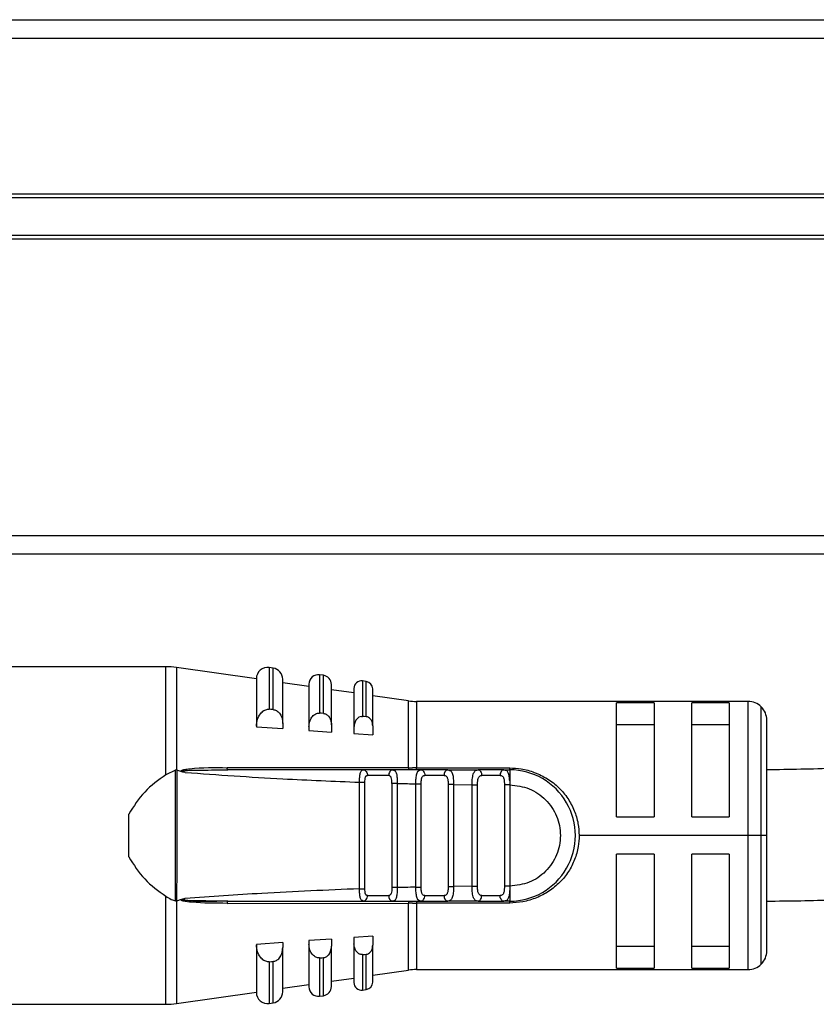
# Model space of a CAD drawing. Header units: millimetres. Extents: x -498 to 1961, y 417 to 918.
# Tile 7 of 18: x -4 to 39, y 649 to 702. Entities that reach past the tile are written whole.
import ezdxf

# ---------------------------------------------------------------- set-up
doc = ezdxf.new("R2010")
doc.units = ezdxf.units.MM

# ---------------------------------------------------------------- blocks, each defined once
blk = doc.blocks.new('Drawing View2')
at = {"color": 7, "linetype": 'Continuous', "lineweight": 25}
for p, q in [((-117.3, 36.699), (382.3, 36.699)), ((382.3, 35.699), (-117.3, 35.699)), ((377.5, 27.399), (-112.5, 27.399)), ((377.5, 27.199), (-112.5, 27.199)), ((377.5, 25.199), (-112.5, 25.199)), ((377.5, 24.999), (-112.5, 24.999)), ((-117.3, 9.199), (382.3, 9.199)), ((382.3, 8.199), (-117.3, 8.199)), ((-67.252, 2.204), (-77.228, 2.204)), ((-67.252, -3.56), (-67.252, 2.204)), ((-62.428, 1.551), (-66.682, 2.163)), ((-66.682, 2.163), (-66.682, -3.305)), ((-61.543, 2.13), (-61.743, 2.159)), ((-61.743, 2.159), (-61.743, -0.067)), ((-61.543, -0.082), (-61.543, 2.13)), ((-58.857, 1.744), (-59.057, 1.773)), ((-59.057, 1.773), (-59.057, -0.271)), ((-58.857, -0.287), (-58.857, 1.744)), ((-62.428, 1.565), (-62.428, -0.972)), ((-61.028, -0.828), (-61.028, 1.537)), ((-59.628, 1.148), (-61.028, 1.349)), ((-59.628, 1.278), (-59.628, -1.009)), ((-58.428, -0.898), (-58.428, 1.249)), ((-56.572, 1.415), (-56.772, 1.444)), ((-56.772, 1.444), (-56.772, -0.447)), ((-56.572, -0.463), (-56.572, 1.415)), ((-57.228, 0.802), (-58.428, 0.975)), ((-57.228, 1.048), (-57.228, -1.025)), ((-56.228, -0.945), (-56.228, 1.019)), ((-54.324, 0.384), (-56.228, 0.658)), ((-54.324, -3.196), (-54.324, 0.384)), ((-36.228, 0.354), (-53.897, 0.354)), ((-53.897, 0.354), (-53.897, -3.197)), ((-41.228, 0.283), (-43.228, 0.283)), ((-43.228, -5.796), (-43.228, 0.283)), ((-41.228, 0.283), (-41.228, -5.796)), ((-37.228, 0.283), (-39.228, 0.283)), ((-39.228, -5.796), (-39.228, 0.283)), ((-37.228, 0.283), (-37.228, -5.796)), ((-36.228, -6.796), (-36.228, 0.354)), ((-35.521, -6.796), (-35.521, 0.061)), ((-61.829, -0.069), (-61.743, -0.067)), ((-59.129, -0.273), (-59.057, -0.271)), ((-62.428, -0.972), (-62.428, -0.994)), ((-62.428, -0.994), (-61.028, -1.092)), ((-61.028, -0.828), (-61.028, -1.092)), ((-59.628, -1.009), (-59.628, -1.192)), ((-58.428, -0.898), (-58.428, -1.278)), ((-57.228, -1.025), (-57.228, -1.364)), ((-56.228, -0.945), (-56.228, -1.436)), ((-43.228, -0.88), (-41.228, -0.88)), ((-39.228, -0.88), (-37.228, -0.88)), ((-35.228, -6.796), (-35.228, -0.646)), ((-59.628, -1.192), (-58.428, -1.278)), ((-57.228, -1.364), (-56.228, -1.436)), ((-66.732, -3.306), (-67.252, -3.56)), ((-66.738, -10.285), (-66.732, -3.306)), ((-66.682, -3.305), (-66.662, -3.31)), ((-66.448, -3.39), (-66.662, -3.31)), ((-64.643, -3.302), (-63.959, -3.296)), ((-54.324, -3.196), (-63.988, -3.18)), ((-63.959, -3.296), (-63.968, -3.289)), ((-56.741, -3.296), (-56.656, -3.318)), ((-55.159, -3.296), (-56.741, -3.296)), ((-55.379, -3.596), (-56.509, -3.596)), ((-55.159, -3.296), (-55.239, -3.318)), ((-55.159, -3.296), (-55.087, -3.327)), ((-53.897, -3.197), (-48.929, -3.197)), ((-53.897, -3.296), (-53.897, -3.197)), ((-53.591, -3.317), (-53.701, -3.311)), ((-53.663, -3.296), (-53.582, -3.319)), ((-52.221, -3.296), (-53.663, -3.296)), ((-52.423, -3.596), (-53.453, -3.596)), ((-52.221, -3.296), (-52.138, -3.327)), ((-52.221, -3.296), (-50.616, -3.296)), ((-52.175, -3.311), (-52.202, -3.313)), ((-50.616, -3.296), (-50.541, -3.319)), ((-49.248, -3.296), (-50.616, -3.296)), ((-49.442, -3.596), (-50.42, -3.596)), ((-49.151, -3.323), (-49.248, -3.296)), ((-49.248, -3.296), (-48.929, -3.296)), ((-56.935, -9.638), (-56.935, -3.955)), ((-56.647, -9.638), (-56.647, -3.955)), ((-55.21, -4.017), (-55.21, -9.576)), ((-54.922, -4.017), (-54.922, -9.576)), ((-53.935, -9.552), (-53.935, -4.041)), ((-53.647, -9.552), (-53.647, -4.041)), ((-51.922, -4.076), (-52.21, -4.076)), ((-52.21, -4.076), (-52.21, -9.516)), ((-51.922, -4.077), (-50.935, -4.087)), ((-51.922, -4.077), (-51.922, -9.516)), ((-50.935, -9.506), (-50.935, -4.087)), ((-50.647, -9.506), (-50.647, -4.087)), ((-49.21, -4.096), (-49.21, -9.496)), ((-48.928, -3.886), (-48.927, -3.931)), ((-48.927, -3.931), (-48.922, -4.096)), ((-48.922, -4.096), (-48.922, -9.496)), ((-69.228, -7.936), (-69.228, -5.657)), ((-43.228, -5.796), (-41.228, -5.796)), ((-39.228, -5.796), (-37.228, -5.796)), ((-36.228, -6.796), (-45.228, -6.796)), ((-35.521, -6.796), (-36.228, -6.796)), ((-36.228, -13.946), (-36.228, -6.796)), ((-35.228, -6.796), (-35.521, -6.796)), ((-35.521, -13.653), (-35.521, -6.796)), ((-35.228, -12.946), (-35.228, -6.796)), ((-41.228, -7.796), (-43.228, -7.796)), ((-43.228, -13.876), (-43.228, -7.796)), ((-41.228, -7.796), (-41.228, -13.876)), ((-37.228, -7.796), (-39.228, -7.796)), ((-39.228, -13.876), (-39.228, -7.796)), ((-37.228, -7.796), (-37.228, -13.876)), ((-54.922, -9.576), (-55.21, -9.576)), ((-52.21, -9.516), (-51.922, -9.516)), ((-50.935, -9.506), (-51.922, -9.516)), ((-48.922, -9.496), (-48.928, -9.706)), ((-67.252, -15.796), (-67.252, -10.033)), ((-66.447, -10.202), (-66.682, -10.289)), ((-66.682, -10.289), (-66.682, -15.756)), ((-66.445, -10.249), (-66.217, -10.242)), ((-65.836, -10.296), (-64.542, -10.296)), ((-63.988, -10.413), (-54.324, -10.397)), ((-56.741, -10.296), (-56.797, -10.268)), ((-56.741, -10.296), (-56.656, -10.275)), ((-56.741, -10.296), (-55.159, -10.296)), ((-56.509, -9.996), (-55.379, -9.996)), ((-55.12, -10.296), (-54.295, -10.296)), ((-54.324, -13.977), (-54.324, -10.397)), ((-48.929, -10.396), (-53.897, -10.396)), ((-53.897, -10.396), (-53.897, -13.946)), ((-53.702, -10.282), (-53.581, -10.275)), ((-53.663, -10.296), (-53.585, -10.274)), ((-53.663, -10.296), (-52.221, -10.296)), ((-53.453, -9.996), (-52.423, -9.996)), ((-50.616, -10.296), (-52.221, -10.296)), ((-50.663, -10.281), (-50.536, -10.274)), ((-50.616, -10.296), (-50.541, -10.274)), ((-50.616, -10.296), (-49.248, -10.296)), ((-50.42, -9.996), (-49.442, -9.996)), ((-48.929, -10.296), (-49.248, -10.296)), ((-61.028, -12.5), (-62.428, -12.599)), ((-61.028, -12.5), (-61.028, -12.765)), ((-58.428, -12.315), (-59.628, -12.401)), ((-59.628, -12.401), (-59.628, -12.584)), ((-59.628, -12.584), (-59.628, -14.87)), ((-58.428, -12.315), (-58.428, -12.695)), ((-56.228, -12.157), (-57.228, -12.229)), ((-57.228, -12.229), (-57.228, -12.567)), ((-57.228, -12.567), (-57.228, -14.641)), ((-56.228, -12.157), (-56.228, -12.648)), ((-62.428, -12.599), (-62.428, -12.62)), ((-62.428, -12.62), (-62.428, -15.158)), ((-61.028, -15.129), (-61.028, -12.765)), ((-58.428, -14.842), (-58.428, -12.695)), ((-56.228, -14.612), (-56.228, -12.648)), ((-41.228, -12.712), (-43.228, -12.712)), ((-37.228, -12.712), (-39.228, -12.712)), ((-61.743, -13.525), (-61.829, -13.524)), ((-61.743, -13.525), (-61.743, -15.752)), ((-61.543, -15.723), (-61.543, -13.51)), ((-59.057, -13.321), (-59.129, -13.32)), ((-59.057, -13.321), (-59.057, -15.365)), ((-58.857, -15.337), (-58.857, -13.306)), ((-56.772, -13.145), (-56.829, -13.144)), ((-56.772, -13.145), (-56.772, -15.036)), ((-56.572, -15.008), (-56.572, -13.13)), ((-56.228, -14.251), (-54.324, -13.977)), ((-53.897, -13.946), (-36.228, -13.946)), ((-43.228, -13.876), (-41.228, -13.876)), ((-39.228, -13.876), (-37.228, -13.876)), ((-58.428, -14.568), (-57.228, -14.395)), ((-66.682, -15.756), (-62.428, -15.143)), ((-61.028, -14.942), (-59.628, -14.74)), ((-56.772, -15.036), (-56.572, -15.008)), ((-61.743, -15.752), (-61.543, -15.723)), ((-59.057, -15.365), (-58.857, -15.337)), ((-77.228, -15.796), (-67.252, -15.796))]:
    blk.add_line(p, q, dxfattribs=at)
at = {"color": 7, "linetype": 'Continuous', "lineweight": 25, "flags": 128}
for points in [[(-61.543, -0.082), (-61.655, -0.074), (-61.743, -0.067)], [(-58.857, -0.287), (-58.969, -0.278), (-59.057, -0.271)], [(-56.572, -0.463), (-56.684, -0.454), (-56.772, -0.447)], [(-49.248, -3.296), (-49.286, -3.302), (-49.322, -3.319), (-49.356, -3.347), (-49.385, -3.384), (-49.41, -3.43), (-49.428, -3.482), (-49.439, -3.538), (-49.442, -3.596)], [(-49.248, -10.296), (-49.286, -10.291), (-49.322, -10.274), (-49.356, -10.246), (-49.385, -10.208), (-49.41, -10.163), (-49.428, -10.111), (-49.439, -10.055), (-49.442, -9.996)], [(-61.743, -13.525), (-61.631, -13.517), (-61.543, -13.51)], [(-59.057, -13.321), (-58.945, -13.313), (-58.857, -13.306)], [(-56.772, -13.145), (-56.66, -13.137), (-56.572, -13.13)]]:
    blk.add_lwpolyline(points, dxfattribs=at)
at = {"color": 7, "linetype": 'Continuous', "lineweight": 25}
for centre, radius, start, end in [((-67.252, -1.796), 4, 81.8101, 90), ((-61.829, 1.565), 0.6, 81.8101, 180), ((-61.628, 1.537), 0.6, 0, 81.8101), ((-59.129, 1.278), 0.5, 81.8101, 180), ((-58.928, 1.249), 0.5, 0, 81.8101), ((-56.829, 1.048), 0.4, 81.8101, 180), ((-56.628, 1.019), 0.4, 0, 81.8101), ((-53.897, 3.354), 3, 261.8101, 270), ((-36.228, -0.646), 1, 45, 90), ((-36.228, -0.646), 1, 0, 45), ((-54.063, -3.188), 0.261, 181.6208, 203.1902), ((-52.16, -3.555), 0.266, 103.2147, 188.8578), ((-48.929, -6.796), 3.5, 270, 90.0004), ((-55.112, -10.031), 0.269, 172.5997, 259.8789), ((-54.183, -10.383), 0.142, 142.5782, 185.7895), ((106.71, -10.379), 160.606, 179.97069, 180.00612), ((-52.16, -10.037), 0.266, 171.1423, 256.7856), ((-36.228, -12.946), 1, 315, 0), ((-53.897, -16.946), 3, 90, 98.1899), ((-36.228, -12.946), 1, 270, 315), ((-56.829, -14.641), 0.4, 180, 278.1899), ((-56.628, -14.612), 0.4, 278.1899, 0), ((-61.829, -15.158), 0.6, 180, 278.1899), ((-61.628, -15.129), 0.6, 278.1899, 0), ((-59.129, -14.87), 0.5, 180, 278.1899), ((-58.928, -14.842), 0.5, 278.1899, 0), ((-67.252, -11.796), 4, 270, 278.1899)]:
    blk.add_arc(centre, radius, start, end, dxfattribs=at)
for points, knots in [([(0, 0), (-0.96, -0.011), (-2.715, -0.031), (-5.071, -0.163), (-6.93, -0.308), (-8.44, -0.453), (-10.516, -0.679), (-13.384, -1.05), (-16.977, -1.58), (-20.555, -2.112), (-23.574, -2.517), (-26.225, -2.819), (-28.723, -3.05), (-31.768, -3.251), (-34.015, -3.28), (-35.228, -3.296)], [0, 0, 0, 0, 0.076604, 0.139932, 0.191057, 0.230481, 0.267045, 0.368542, 0.482311, 0.591459, 0.692644, 0.750796, 0.8208, 0.903173, 1, 1, 1, 1]), ([(-62.428, -0.972), (-62.417, -0.844), (-62.396, -0.606), (-62.244, -0.315), (-62.074, -0.157), (-61.934, -0.089), (-61.863, -0.075), (-61.829, -0.069)], [0, 0, 0, 0, 0.3259329, 0.6034643, 0.8153209, 0.9105173, 1, 1, 1, 1]), ([(-61.543, -0.082), (-61.512, -0.087), (-61.448, -0.096), (-61.326, -0.148), (-61.182, -0.274), (-61.053, -0.516), (-61.037, -0.716), (-61.028, -0.828)], [0, 0, 0, 0, 0.095969, 0.193666, 0.400239, 0.664134, 1, 1, 1, 1]), ([(-59.628, -1.009), (-59.62, -0.91), (-59.604, -0.725), (-59.486, -0.489), (-59.346, -0.352), (-59.221, -0.29), (-59.159, -0.278), (-59.129, -0.273)], [0, 0, 0, 0, 0.3058344, 0.5705648, 0.8013845, 0.9041312, 1, 1, 1, 1]), ([(-58.857, -0.287), (-58.831, -0.29), (-58.778, -0.298), (-58.676, -0.342), (-58.556, -0.445), (-58.449, -0.644), (-58.436, -0.807), (-58.428, -0.898)], [0, 0, 0, 0, 0.097346, 0.196477, 0.405857, 0.669714, 1, 1, 1, 1]), ([(-56.829, -0.448), (-56.874, -0.46), (-56.976, -0.485), (-57.106, -0.609), (-57.207, -0.794), (-57.221, -0.945), (-57.228, -1.025)], [0, 0, 0, 0, 0.184907, 0.408721, 0.685994, 1, 1, 1, 1]), ([(-56.829, -0.448), (-56.818, -0.447), (-56.799, -0.446), (-56.78, -0.447), (-56.772, -0.447)], [0, 0, 0, 0, 0.5598581, 1, 1, 1, 1]), ([(-56.228, -0.945), (-56.234, -0.874), (-56.245, -0.747), (-56.33, -0.589), (-56.426, -0.507), (-56.509, -0.471), (-56.55, -0.466), (-56.572, -0.463)], [0, 0, 0, 0, 0.3239213, 0.5874004, 0.8037904, 0.9012303, 1, 1, 1, 1]), ([(-67.252, -3.56), (-67.651, -3.844), (-68.445, -4.407), (-68.969, -5.243), (-69.228, -5.657)], [0, 0, 0, 0, 0.5035589, 1, 1, 1, 1]), ([(-66.682, -3.305), (-66.69, -3.304), (-66.707, -3.301), (-66.723, -3.304), (-66.732, -3.306)], [0, 0, 0, 0, 0.500612, 1, 1, 1, 1]), ([(-66.662, -3.31), (-66.661, -3.435), (-66.66, -4.633), (-66.667, -6.959), (-66.677, -9.16), (-66.682, -10.289)], [0, 0, 0, 0, 0.053586, 0.51491, 1, 1, 1, 1]), ([(-66.448, -3.39), (-66.449, -3.386), (-66.452, -3.378), (-66.453, -3.365), (-66.45, -3.354), (-66.441, -3.341), (-66.387, -3.297), (-66.219, -3.267), (-65.422, -3.164), (-64.656, -3.173), (-63.988, -3.18)], [0, 0, 0, 0, 0.005863, 0.010853, 0.015526, 0.020816, 0.030349, 0.102024, 0.217101, 1, 1, 1, 1]), ([(-66.218, -3.434), (-66.221, -3.433), (-66.263, -3.426), (-66.341, -3.417), (-66.414, -3.399), (-66.448, -3.39)], [0, 0, 0, 0, 0.03383, 0.554622, 1, 1, 1, 1]), ([(-66.218, -3.434), (-66.272, -3.423), (-66.339, -3.41), (-66.407, -3.388), (-66.422, -3.38), (-66.427, -3.376), (-66.429, -3.373), (-66.43, -3.371), (-66.429, -3.369), (-66.429, -3.368), (-66.427, -3.365), (-66.405, -3.353), (-66.035, -3.315), (-65.448, -3.308), (-64.875, -3.304), (-64.643, -3.302)], [0, 0, 0, 0, 0.081955, 0.100504, 0.104545, 0.107904, 0.109312, 0.110576, 0.111187, 0.111805, 0.113148, 0.116521, 0.148873, 0.655869, 1, 1, 1, 1]), ([(-66.218, -3.434), (-64.487, -3.557), (-61.395, -3.776), (-58.298, -3.9), (-56.935, -3.955)], [0, 0, 0, 0, 0.559905, 1, 1, 1, 1]), ([(-63.968, -3.289), (-63.968, -3.289), (-63.971, -3.286), (-63.976, -3.266), (-63.983, -3.23), (-63.986, -3.196), (-63.988, -3.18)], [0, 0, 0, 0, 0.000098, 0.337965, 0.675801, 1, 1, 1, 1]), ([(-56.741, -3.296), (-58.089, -3.296), (-60.497, -3.296), (-62.901, -3.296), (-63.959, -3.296)], [0, 0, 0, 0, 0.5600664, 1, 1, 1, 1]), ([(-56.935, -3.955), (-56.933, -3.907), (-56.931, -3.814), (-56.92, -3.648), (-56.902, -3.505), (-56.869, -3.401), (-56.826, -3.318), (-56.775, -3.305), (-56.741, -3.296)], [0, 0, 0, 0, 0.133442, 0.262516, 0.491682, 0.616787, 0.744465, 1, 1, 1, 1]), ([(-56.651, -3.318), (-56.692, -3.311), (-56.744, -3.302), (-56.789, -3.314), (-56.798, -3.316)], [0, 0, 0, 0, 0.792844, 1, 1, 1, 1]), ([(-56.656, -3.318), (-56.655, -3.318), (-56.624, -3.326), (-56.574, -3.382), (-56.519, -3.478), (-56.512, -3.557), (-56.509, -3.596)], [0, 0, 0, 0, 0.01527, 0.343514, 0.671757, 1, 1, 1, 1]), ([(-56.647, -3.955), (-56.646, -3.904), (-56.644, -3.831), (-56.632, -3.745), (-56.619, -3.693), (-56.6, -3.652), (-56.576, -3.622), (-56.546, -3.602), (-56.521, -3.598), (-56.509, -3.596)], [0, 0, 0, 0, 0.293505, 0.420714, 0.540415, 0.65535, 0.771043, 0.883597, 1, 1, 1, 1]), ([(-55.239, -3.318), (-55.24, -3.318), (-55.27, -3.326), (-55.317, -3.382), (-55.369, -3.478), (-55.376, -3.557), (-55.379, -3.596)], [0, 0, 0, 0, 0.015258, 0.343505, 0.671753, 1, 1, 1, 1]), ([(-55.21, -4.017), (-55.211, -3.958), (-55.214, -3.849), (-55.235, -3.729), (-55.265, -3.663), (-55.295, -3.627), (-55.332, -3.604), (-55.363, -3.599), (-55.379, -3.596)], [0, 0, 0, 0, 0.294352, 0.539974, 0.655031, 0.766741, 0.880127, 1, 1, 1, 1]), ([(-55.085, -3.318), (-55.095, -3.315), (-55.143, -3.302), (-55.2, -3.311), (-55.245, -3.318)], [0, 0, 0, 0, 0.199135, 1, 1, 1, 1]), ([(-53.663, -3.296), (-53.942, -3.296), (-54.441, -3.296), (-54.939, -3.296), (-55.159, -3.296)], [0, 0, 0, 0, 0.560002, 1, 1, 1, 1]), ([(-55.087, -3.327), (-55.07, -3.332), (-55.031, -3.343), (-54.994, -3.411), (-54.952, -3.524), (-54.932, -3.682), (-54.923, -3.863), (-54.922, -3.965), (-54.922, -4.017)], [0, 0, 0, 0, 0.120831, 0.271701, 0.419722, 0.688876, 0.841614, 1, 1, 1, 1]), ([(-54.324, -3.196), (-54.284, -3.196), (-54.214, -3.196), (-54.142, -3.197), (-54.111, -3.197)], [0, 0, 0, 0, 0.559652, 1, 1, 1, 1]), ([(-53.897, -3.197), (-53.937, -3.197), (-54.008, -3.197), (-54.08, -3.197), (-54.111, -3.197)], [0, 0, 0, 0, 0.559814, 1, 1, 1, 1]), ([(-53.935, -4.041), (-53.933, -3.988), (-53.931, -3.888), (-53.921, -3.746), (-53.903, -3.619), (-53.877, -3.503), (-53.841, -3.408), (-53.78, -3.318), (-53.709, -3.305), (-53.663, -3.296)], [0, 0, 0, 0, 0.1314285, 0.2450575, 0.3657174, 0.4896368, 0.6226416, 0.7526902, 1, 1, 1, 1]), ([(-53.579, -3.318), (-53.627, -3.311), (-53.683, -3.302), (-53.73, -3.313), (-53.738, -3.315)], [0, 0, 0, 0, 0.849136, 1, 1, 1, 1]), ([(-53.647, -4.041), (-53.644, -3.974), (-53.64, -3.879), (-53.624, -3.767), (-53.606, -3.703), (-53.58, -3.654), (-53.546, -3.62), (-53.504, -3.6), (-53.47, -3.598), (-53.453, -3.596)], [0, 0, 0, 0, 0.3110403, 0.4400404, 0.5554035, 0.6662201, 0.7789191, 0.8857816, 1, 1, 1, 1]), ([(-52.423, -3.596), (-52.403, -3.598), (-52.363, -3.602), (-52.315, -3.627), (-52.278, -3.667), (-52.242, -3.742), (-52.214, -3.877), (-52.211, -4.005), (-52.21, -4.076)], [0, 0, 0, 0, 0.122412, 0.236302, 0.346812, 0.459545, 0.69705, 1, 1, 1, 1]), ([(-52.136, -3.315), (-52.143, -3.314), (-52.193, -3.302), (-52.251, -3.31), (-52.301, -3.318)], [0, 0, 0, 0, 0.144878, 1, 1, 1, 1]), ([(-52.138, -3.327), (-52.113, -3.332), (-52.062, -3.344), (-52.015, -3.418), (-51.976, -3.513), (-51.949, -3.633), (-51.932, -3.768), (-51.922, -3.917), (-51.922, -4.023), (-51.922, -4.077)], [0, 0, 0, 0, 0.138196, 0.278986, 0.426933, 0.573822, 0.710415, 0.85235, 1, 1, 1, 1]), ([(-50.935, -4.087), (-50.933, -4.024), (-50.93, -3.902), (-50.914, -3.732), (-50.889, -3.587), (-50.843, -3.439), (-50.766, -3.318), (-50.665, -3.305), (-50.616, -3.299)], [0, 0, 0, 0, 0.144532, 0.283535, 0.416002, 0.542467, 0.778825, 1, 1, 1, 1]), ([(-50.536, -3.319), (-50.587, -3.311), (-50.647, -3.302), (-50.697, -3.313), (-50.704, -3.314)], [0, 0, 0, 0, 0.864211, 1, 1, 1, 1]), ([(-50.647, -4.087), (-50.645, -4.021), (-50.641, -3.887), (-50.608, -3.746), (-50.562, -3.664), (-50.521, -3.625), (-50.473, -3.601), (-50.437, -3.598), (-50.42, -3.596)], [0, 0, 0, 0, 0.27836, 0.559216, 0.680473, 0.796904, 0.899694, 1, 1, 1, 1]), ([(-49.442, -3.596), (-49.42, -3.598), (-49.375, -3.601), (-49.322, -3.626), (-49.282, -3.669), (-49.241, -3.752), (-49.214, -3.897), (-49.211, -4.029), (-49.21, -4.096)], [0, 0, 0, 0, 0.125212, 0.241394, 0.354086, 0.469338, 0.726349, 1, 1, 1, 1]), ([(-49.15, -3.316), (-49.159, -3.314), (-49.211, -3.301), (-49.273, -3.31), (-49.325, -3.318)], [0, 0, 0, 0, 0.171854, 1, 1, 1, 1]), ([(-48.928, -3.886), (-48.934, -3.802), (-48.946, -3.632), (-49.003, -3.445), (-49.065, -3.339), (-49.132, -3.326), (-49.151, -3.323)], [0, 0, 0, 0, 0.2935584, 0.5886885, 0.8835946, 1, 1, 1, 1]), ([(-48.929, -3.296), (-48.929, -3.305), (-48.928, -3.321), (-48.928, -3.451), (-48.928, -3.64), (-48.928, -3.804), (-48.928, -3.886)], [0, 0, 0, 0, 0.25, 0.5, 0.75, 1, 1, 1, 1]), ([(-48.929, -3.197), (-48.722, -3.205), (-48.272, -3.221), (-47.586, -3.422), (-46.904, -3.753), (-46.3, -4.225), (-45.817, -4.802), (-45.476, -5.45), (-45.264, -6.123), (-45.24, -6.579), (-45.228, -6.796)], [0, 0, 0, 0, 0.105852, 0.231344, 0.368396, 0.504165, 0.637058, 0.766015, 0.888024, 1, 1, 1, 1]), ([(-54.922, -4.017), (-54.738, -4.022), (-54.409, -4.03), (-54.08, -4.038), (-53.935, -4.041)], [0, 0, 0, 0, 0.559996, 1, 1, 1, 1]), ([(-48.922, -4.096), (-48.569, -4.138), (-47.864, -4.22), (-46.967, -4.845), (-46.369, -5.737), (-46.158, -6.796), (-46.369, -7.856), (-46.967, -8.748), (-47.864, -9.373), (-48.569, -9.455), (-48.922, -9.496)], [0, 0, 0, 0, 0.125, 0.249999, 0.374999, 0.499999, 0.624999, 0.749999, 0.875, 1, 1, 1, 1]), ([(-45.228, -6.796), (-45.236, -6.994), (-45.254, -7.433), (-45.454, -8.089), (-45.778, -8.739), (-46.245, -9.309), (-46.819, -9.787), (-47.496, -10.131), (-48.204, -10.359), (-48.696, -10.384), (-48.929, -10.396)], [0, 0, 0, 0, 0.101354, 0.226036, 0.351866, 0.481359, 0.615671, 0.747338, 0.880559, 1, 1, 1, 1]), ([(-35.228, -10.296), (-34.021, -10.282), (-31.86, -10.256), (-29.03, -10.088), (-26.867, -9.912), (-24.445, -9.67), (-21.439, -9.304), (-17.804, -8.783), (-14.204, -8.243), (-11.211, -7.823), (-8.631, -7.509), (-6.243, -7.267), (-3.325, -7.051), (-1.163, -7.018), (0, -7)], [0, 0, 0, 0, 0.096317, 0.172317, 0.230034, 0.275964, 0.377151, 0.491229, 0.601942, 0.70378, 0.75961, 0.827508, 0.90718, 1, 1, 1, 1]), ([(-69.228, -7.936), (-68.969, -8.35), (-68.445, -9.185), (-67.651, -9.749), (-67.252, -10.033)], [0, 0, 0, 0, 0.496441, 1, 1, 1, 1]), ([(-56.935, -9.638), (-58.669, -9.71), (-61.766, -9.838), (-64.858, -10.061), (-66.218, -10.159)], [0, 0, 0, 0, 0.5600932, 1, 1, 1, 1]), ([(-56.797, -10.268), (-56.81, -10.263), (-56.84, -10.253), (-56.869, -10.19), (-56.903, -10.086), (-56.92, -9.943), (-56.931, -9.778), (-56.933, -9.685), (-56.935, -9.638)], [0, 0, 0, 0, 0.123221, 0.274719, 0.422861, 0.691706, 0.843239, 1, 1, 1, 1]), ([(-56.509, -9.996), (-56.532, -9.991), (-56.566, -9.984), (-56.598, -9.945), (-56.617, -9.905), (-56.631, -9.853), (-56.644, -9.765), (-56.646, -9.69), (-56.647, -9.638)], [0, 0, 0, 0, 0.218752, 0.329388, 0.443599, 0.567307, 0.703565, 1, 1, 1, 1]), ([(-55.21, -9.576), (-55.211, -9.635), (-55.214, -9.745), (-55.235, -9.866), (-55.266, -9.933), (-55.297, -9.968), (-55.334, -9.991), (-55.364, -9.995), (-55.379, -9.996)], [0, 0, 0, 0, 0.293689, 0.545649, 0.6598972, 0.7756247, 0.8868275, 1, 1, 1, 1]), ([(-54.922, -9.576), (-54.922, -9.627), (-54.923, -9.723), (-54.929, -9.861), (-54.942, -9.984), (-54.964, -10.095), (-54.996, -10.184), (-55.051, -10.274), (-55.116, -10.287), (-55.159, -10.296)], [0, 0, 0, 0, 0.132394, 0.247635, 0.371715, 0.494784, 0.621057, 0.748595, 1, 1, 1, 1]), ([(-53.935, -9.552), (-54.119, -9.556), (-54.448, -9.563), (-54.777, -9.572), (-54.922, -9.576)], [0, 0, 0, 0, 0.560004, 1, 1, 1, 1]), ([(-53.663, -10.296), (-53.709, -10.288), (-53.781, -10.275), (-53.841, -10.183), (-53.878, -10.087), (-53.904, -9.97), (-53.928, -9.797), (-53.932, -9.649), (-53.935, -9.552)], [0, 0, 0, 0, 0.249447, 0.380441, 0.514236, 0.638992, 0.760922, 1, 1, 1, 1]), ([(-53.453, -9.996), (-53.459, -9.998), (-53.471, -10.002), (-53.5, -9.997), (-53.555, -9.966), (-53.599, -9.903), (-53.627, -9.826), (-53.645, -9.718), (-53.646, -9.624), (-53.647, -9.552)], [0, 0, 0, 0, 0.03814, 0.082239, 0.194335, 0.457153, 0.574864, 0.674637, 1, 1, 1, 1]), ([(-52.21, -9.516), (-52.211, -9.586), (-52.214, -9.686), (-52.232, -9.804), (-52.252, -9.874), (-52.28, -9.929), (-52.317, -9.967), (-52.364, -9.991), (-52.403, -9.995), (-52.423, -9.996)], [0, 0, 0, 0, 0.2952303, 0.4248314, 0.548059, 0.6591405, 0.7680267, 0.8800173, 1, 1, 1, 1]), ([(-51.922, -9.516), (-51.923, -9.576), (-51.923, -9.694), (-51.937, -9.857), (-51.959, -9.997), (-52.002, -10.146), (-52.077, -10.271), (-52.174, -10.288), (-52.221, -10.297)], [0, 0, 0, 0, 0.141121, 0.276623, 0.406973, 0.532696, 0.771568, 1, 1, 1, 1]), ([(-50.616, -10.296), (-50.666, -10.289), (-50.769, -10.274), (-50.848, -10.152), (-50.893, -10.002), (-50.918, -9.859), (-50.933, -9.69), (-50.934, -9.568), (-50.935, -9.506)], [0, 0, 0, 0, 0.224735, 0.461805, 0.587654, 0.718925, 0.856203, 1, 1, 1, 1]), ([(-50.42, -9.996), (-50.437, -9.995), (-50.473, -9.993), (-50.521, -9.968), (-50.561, -9.928), (-50.595, -9.87), (-50.62, -9.797), (-50.642, -9.677), (-50.645, -9.575), (-50.647, -9.506)], [0, 0, 0, 0, 0.100063, 0.203784, 0.319244, 0.435994, 0.573949, 0.710616, 1, 1, 1, 1]), ([(-49.21, -9.496), (-49.211, -9.564), (-49.214, -9.695), (-49.241, -9.841), (-49.282, -9.924), (-49.322, -9.966), (-49.375, -9.992), (-49.42, -9.995), (-49.442, -9.996)], [0, 0, 0, 0, 0.273648, 0.530657, 0.645969, 0.758682, 0.874843, 1, 1, 1, 1]), ([(-48.928, -9.706), (-48.935, -9.793), (-48.949, -9.963), (-49.002, -10.153), (-49.093, -10.276), (-49.195, -10.289), (-49.248, -10.296)], [0, 0, 0, 0, 0.252447, 0.492128, 0.733882, 1, 1, 1, 1]), ([(-48.922, -9.496), (-48.959, -9.496), (-49.032, -9.496), (-49.12, -9.496), (-49.181, -9.496), (-49.2, -9.496), (-49.21, -9.496)], [0, 0, 0, 0, 0.283442, 0.573712, 0.79452, 1, 1, 1, 1]), ([(-48.928, -9.706), (-48.928, -9.788), (-48.928, -9.951), (-48.928, -10.142), (-48.928, -10.272), (-48.928, -10.288), (-48.929, -10.296)], [0, 0, 0, 0, 0.25, 0.5, 0.75, 1, 1, 1, 1]), ([(-67.252, -10.033), (-67.158, -10.093), (-66.995, -10.197), (-66.814, -10.259), (-66.738, -10.285)], [0, 0, 0, 0, 0.580293, 1, 1, 1, 1]), ([(-66.738, -10.285), (-66.729, -10.287), (-66.71, -10.291), (-66.691, -10.29), (-66.682, -10.289)], [0, 0, 0, 0, 0.4992721, 1, 1, 1, 1]), ([(-63.988, -10.413), (-64.623, -10.411), (-65.411, -10.409), (-66.22, -10.327), (-66.409, -10.27), (-66.443, -10.24), (-66.45, -10.228), (-66.452, -10.215), (-66.449, -10.207), (-66.447, -10.202)], [0, 0, 0, 0, 0.7509866, 0.9323386, 0.9766108, 0.9835815, 0.9893872, 0.9946041, 1, 1, 1, 1]), ([(-66.428, -10.219), (-66.428, -10.217), (-66.426, -10.215), (-66.42, -10.21), (-66.402, -10.2), (-66.383, -10.196), (-66.369, -10.193)], [0, 0, 0, 0, 0.070853, 0.152897, 0.362347, 1, 1, 1, 1]), ([(-63.959, -10.296), (-64.071, -10.296), (-64.384, -10.296), (-64.986, -10.291), (-65.519, -10.281), (-65.872, -10.274), (-65.939, -10.273), (-65.965, -10.273), (-65.969, -10.273), (-65.971, -10.273), (-65.971, -10.273), (-65.971, -10.273), (-66.041, -10.271), (-66.169, -10.268), (-66.312, -10.263), (-66.389, -10.256), (-66.41, -10.252), (-66.416, -10.25), (-66.419, -10.249), (-66.42, -10.249), (-66.42, -10.248), (-66.42, -10.247), (-66.419, -10.246), (-66.417, -10.245), (-66.411, -10.244), (-66.404, -10.243), (-66.399, -10.242), (-66.398, -10.242), (-66.398, -10.242), (-66.397, -10.242), (-66.383, -10.24), (-66.34, -10.236), (-66.281, -10.232), (-66.235, -10.232), (-66.219, -10.232)], [0, 0, 0, 0, 0.126085, 0.351928, 0.676718, 0.724247, 0.748595, 0.751666, 0.753204, 0.753397, 0.753493, 0.753505, 0.753513, 0.832333, 0.896628, 0.914608, 0.919866, 0.92158, 0.92279, 0.923241, 0.923627, 0.923999, 0.924411, 0.925506, 0.927084, 0.931868, 0.932624, 0.933016, 0.933066, 0.93309, 0.9331, 0.949647, 0.981484, 1, 1, 1, 1]), ([(-66.218, -10.159), (-66.218, -10.159), (-66.218, -10.159), (-66.219, -10.159), (-66.22, -10.159), (-66.227, -10.161), (-66.254, -10.166), (-66.303, -10.176), (-66.346, -10.187), (-66.369, -10.193)], [0, 0, 0, 0, 0.000332, 0.002842, 0.009727, 0.035627, 0.135958, 0.53074, 1, 1, 1, 1]), ([(-63.959, -10.296), (-63.962, -10.298), (-63.968, -10.301), (-63.976, -10.326), (-63.983, -10.363), (-63.986, -10.397), (-63.988, -10.413)], [0, 0, 0, 0, 0.244853, 0.499998, 0.755144, 1, 1, 1, 1]), ([(-63.959, -10.296), (-62.613, -10.296), (-60.208, -10.296), (-57.801, -10.296), (-56.741, -10.296)], [0, 0, 0, 0, 0.559932, 1, 1, 1, 1]), ([(-63.959, -10.296), (-62.154, -10.296), (-59.776, -10.296), (-57.399, -10.296), (-56.826, -10.296)], [0, 0, 0, 0, 0.7587231, 1, 1, 1, 1]), ([(-56.798, -10.276), (-56.789, -10.279), (-56.744, -10.291), (-56.692, -10.282), (-56.651, -10.275)], [0, 0, 0, 0, 0.205604, 1, 1, 1, 1]), ([(-56.798, -10.277), (-56.789, -10.279), (-56.745, -10.291), (-56.693, -10.282), (-56.652, -10.275)], [0, 0, 0, 0, 0.204942, 1, 1, 1, 1]), ([(-56.656, -10.275), (-56.655, -10.274), (-56.624, -10.267), (-56.574, -10.211), (-56.519, -10.115), (-56.512, -10.036), (-56.509, -9.996)], [0, 0, 0, 0, 0.01566, 0.343773, 0.671887, 1, 1, 1, 1]), ([(-55.245, -10.275), (-55.199, -10.282), (-55.143, -10.291), (-55.095, -10.278), (-55.086, -10.275)], [0, 0, 0, 0, 0.804963, 1, 1, 1, 1]), ([(-55.159, -10.296), (-54.88, -10.296), (-54.381, -10.296), (-53.882, -10.296), (-53.663, -10.296)], [0, 0, 0, 0, 0.559997, 1, 1, 1, 1]), ([(-54.112, -10.396), (-54.152, -10.396), (-54.223, -10.396), (-54.293, -10.397), (-54.324, -10.397)], [0, 0, 0, 0, 0.560117, 1, 1, 1, 1]), ([(-54.112, -10.396), (-54.072, -10.396), (-54, -10.396), (-53.928, -10.396), (-53.897, -10.396)], [0, 0, 0, 0, 0.560114, 1, 1, 1, 1]), ([(-53.737, -10.278), (-53.73, -10.28), (-53.683, -10.291), (-53.627, -10.282), (-53.58, -10.274)], [0, 0, 0, 0, 0.148032, 1, 1, 1, 1]), ([(-53.585, -10.274), (-53.584, -10.274), (-53.557, -10.266), (-53.511, -10.211), (-53.462, -10.115), (-53.456, -10.036), (-53.453, -9.996)], [0, 0, 0, 0, 0.012816, 0.341877, 0.670939, 1, 1, 1, 1]), ([(-52.301, -10.275), (-52.251, -10.283), (-52.194, -10.291), (-52.145, -10.28), (-52.139, -10.278)], [0, 0, 0, 0, 0.871976, 1, 1, 1, 1]), ([(-50.706, -10.278), (-50.698, -10.28), (-50.647, -10.291), (-50.587, -10.282), (-50.536, -10.274)], [0, 0, 0, 0, 0.144854, 1, 1, 1, 1]), ([(-49.325, -10.275), (-49.273, -10.283), (-49.212, -10.291), (-49.16, -10.279), (-49.151, -10.277)], [0, 0, 0, 0, 0.835628, 1, 1, 1, 1]), ([(-59.129, -13.32), (-59.157, -13.315), (-59.216, -13.304), (-59.334, -13.248), (-59.476, -13.117), (-59.602, -12.88), (-59.619, -12.687), (-59.628, -12.584)], [0, 0, 0, 0, 0.090901, 0.187716, 0.403222, 0.680517, 1, 1, 1, 1]), ([(-56.829, -13.144), (-56.851, -13.14), (-56.899, -13.132), (-56.993, -13.087), (-57.107, -12.984), (-57.207, -12.798), (-57.221, -12.647), (-57.228, -12.567)], [0, 0, 0, 0, 0.09212, 0.190381, 0.409273, 0.68628, 1, 1, 1, 1]), ([(-61.829, -13.524), (-61.863, -13.517), (-61.934, -13.504), (-62.074, -13.435), (-62.244, -13.277), (-62.396, -12.986), (-62.417, -12.749), (-62.428, -12.62)], [0, 0, 0, 0, 0.089488, 0.184702, 0.396629, 0.674166, 1, 1, 1, 1]), ([(-61.543, -13.51), (-61.512, -13.506), (-61.451, -13.498), (-61.328, -13.446), (-61.182, -13.32), (-61.053, -13.077), (-61.037, -12.877), (-61.028, -12.765)], [0, 0, 0, 0, 0.09377, 0.189049, 0.400199, 0.66412, 1, 1, 1, 1]), ([(-58.857, -13.306), (-58.832, -13.303), (-58.78, -13.295), (-58.678, -13.252), (-58.556, -13.148), (-58.449, -12.949), (-58.436, -12.785), (-58.428, -12.695)], [0, 0, 0, 0, 0.095358, 0.1922644, 0.405805, 0.6696891, 1, 1, 1, 1]), ([(-56.572, -13.13), (-56.551, -13.127), (-56.509, -13.121), (-56.426, -13.086), (-56.329, -13.003), (-56.245, -12.846), (-56.234, -12.718), (-56.228, -12.648)], [0, 0, 0, 0, 0.096571, 0.197429, 0.41274, 0.676188, 1, 1, 1, 1])]:
    blk.add_open_spline(points, degree=3, knots=knots, dxfattribs=at)
for points in [[(-53.582, -3.319), (-53.558, -3.338), (-53.51, -3.377), (-53.463, -3.479), (-53.456, -3.557), (-53.453, -3.596)], [(-50.541, -3.319), (-50.519, -3.338), (-50.474, -3.377), (-50.429, -3.479), (-50.423, -3.557), (-50.42, -3.596)], [(-48.929, -3.296), (-48.929, -3.295), (-48.929, -3.292), (-48.929, -3.271), (-48.929, -3.24), (-48.929, -3.211), (-48.929, -3.197)], [(-56.935, -3.955), (-56.903, -3.955), (-56.839, -3.955), (-56.753, -3.955), (-56.683, -3.955), (-56.659, -3.955), (-56.647, -3.955)], [(-54.922, -4.017), (-54.954, -4.017), (-55.018, -4.017), (-55.104, -4.017), (-55.174, -4.017), (-55.198, -4.017), (-55.21, -4.017)], [(-53.935, -4.041), (-53.903, -4.041), (-53.839, -4.041), (-53.753, -4.041), (-53.683, -4.041), (-53.659, -4.041), (-53.647, -4.041)], [(-50.935, -4.087), (-50.903, -4.087), (-50.839, -4.087), (-50.753, -4.087), (-50.683, -4.087), (-50.659, -4.087), (-50.647, -4.087)], [(-48.922, -4.096), (-48.954, -4.096), (-49.018, -4.096), (-49.104, -4.096), (-49.174, -4.096), (-49.198, -4.096), (-49.21, -4.096)], [(-56.935, -9.638), (-56.903, -9.638), (-56.839, -9.638), (-56.753, -9.638), (-56.683, -9.638), (-56.659, -9.638), (-56.647, -9.638)], [(-53.935, -9.552), (-53.903, -9.552), (-53.839, -9.552), (-53.753, -9.552), (-53.683, -9.552), (-53.659, -9.552), (-53.647, -9.552)], [(-50.935, -9.506), (-50.903, -9.506), (-50.839, -9.506), (-50.753, -9.506), (-50.683, -9.506), (-50.659, -9.506), (-50.647, -9.506)], [(-50.541, -10.274), (-50.519, -10.254), (-50.474, -10.216), (-50.429, -10.114), (-50.423, -10.035), (-50.42, -9.996)], [(-48.929, -10.396), (-48.929, -10.381), (-48.929, -10.353), (-48.929, -10.321), (-48.929, -10.3), (-48.929, -10.298), (-48.929, -10.296)]]:
    blk.add_open_spline(points, degree=3, dxfattribs=at)

msp = doc.modelspace()

# ---------------------------------------------------------------- block references
at = {"color": 7, "linetype": 'Continuous', "lineweight": 25}
msp.add_blockref('Drawing View2', (71.173, 665.191), dxfattribs=at)

doc.saveas('drawing.dxf')
